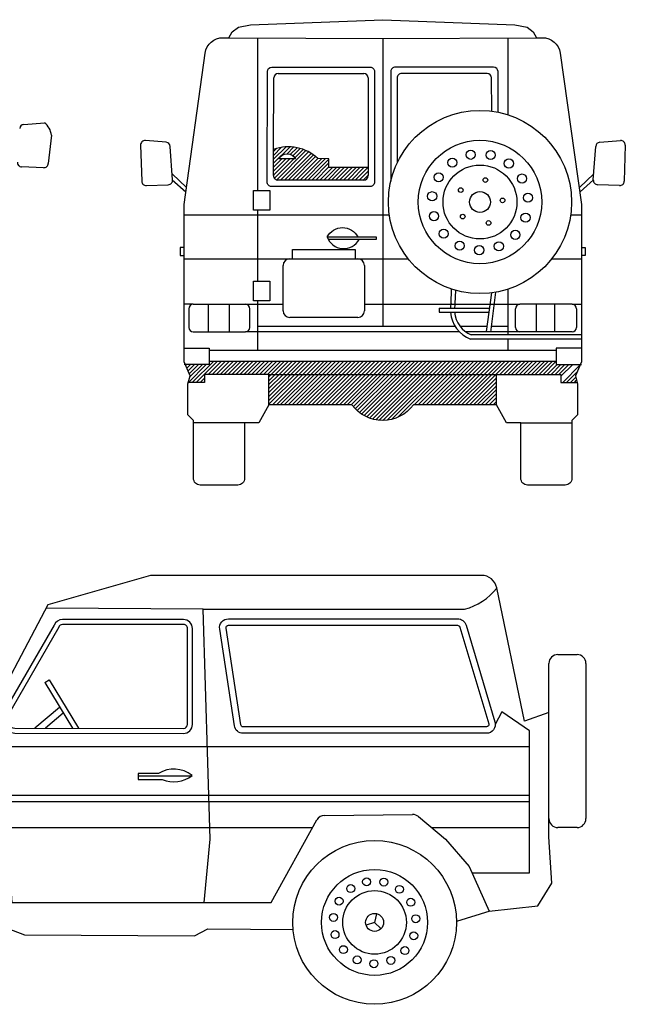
# Model space of a CAD drawing. Extents: x 149 to 250, y -977 to -912.
# Tile 41 of 156: x 217.62 to 220.34, y -970.94 to -966.52. Entities that reach past the tile are written whole.
import ezdxf

# ---------------------------------------------------------------- set-up
doc = ezdxf.new("R2010")
doc.units = 0
doc.header["$MEASUREMENT"] = 0
doc.layers.get('0').update_dxf_attribs({"linetype": 'CONTINUOUS'})
doc.layers.add('MUROS', color=7, linetype='CONTINUOUS')

# ---------------------------------------------------------------- blocks, each defined once
blk = doc.blocks.new('JEEP3')
for centre, radius in [((0.7348, -0.0711), 0.2378), ((3.0748, -0.0711), 0.2378), ((0.6281, 0.0807), 0.0177), ((0.699, 0.111), 0.0177), ((0.7762, 0.1098), 0.0177), ((0.8462, 0.0773), 0.0177), ((2.968, 0.0807), 0.0177), ((3.039, 0.111), 0.0177), ((3.1162, 0.1098), 0.0177), ((3.1862, 0.0773), 0.0177), ((0.7348, -0.0711), 0.1425), ((3.0748, -0.0711), 0.1425), ((0.5755, 0.0242), 0.0177), ((0.897, 0.0192), 0.0177), ((2.9155, 0.0242), 0.0177), ((3.2369, 0.0192), 0.0177), ((0.5506, -0.0489), 0.0177), ((0.7348, -0.0711), 0.0401), ((0.9197, -0.0546), 0.0177), ((2.8905, -0.0489), 0.0177), ((3.0748, -0.0711), 0.0401), ((3.2596, -0.0546), 0.0177), ((0.5574, -0.1257), 0.0177), ((0.9104, -0.1312), 0.0177), ((2.8974, -0.1257), 0.0177), ((3.2504, -0.1312), 0.0177), ((0.595, -0.1932), 0.0177), ((2.9349, -0.1932), 0.0177), ((0.8708, -0.1974), 0.0177), ((3.2108, -0.1974), 0.0177), ((0.6567, -0.2395), 0.0177), ((0.732, -0.2567), 0.0177), ((0.8077, -0.2418), 0.0177), ((2.9967, -0.2395), 0.0177), ((3.0719, -0.2567), 0.0177), ((3.1476, -0.2418), 0.0177)]:
    blk.add_circle(centre, radius)
at = {"layer": 'MUROS'}
for p, q in [((3.8968, 1.1308), (3.9829, 1.1308)), ((3.8568, 0.3943), (3.8568, 1.0908)), ((4.0229, 1.0908), (4.0229, 0.3943)), ((1.5956, 1.0046), (1.6147, 1.0164)), ((1.6616, 0.8932), (1.5503, 0.8006)), ((1.6779, 0.867), (1.5981, 0.8005)), ((3.6452, 0.8732), (3.6163, 0.8172)), ((1.3959, 0.6621), (1.3072, 0.7819)), ((0.3222, 0.5656), (0.31, 0.6961)), ((2.0137, 0.5968), (2.0137, 0.5702)), ((2.105, 0.5968), (2.0137, 0.5968)), ((2.2521, 0.585), (2.0137, 0.585)), ((0.1817, 0.5231), (0.3222, 0.5656)), ((2.0137, 0.5702), (2.1222, 0.5702)), ((0.1817, 0.1894), (0.1817, 0.5231)), ((0.1817, 0.4997), (3.7695, 0.4997)), ((0.1817, 0.4707), (3.7695, 0.4707)), ((2.8502, 0.4091), (3.2454, 0.4128)), ((3.2714, 0.4035), (3.3923, 0.3029)), ((2.6107, 0.0186), (2.8156, 0.3885)), ((3.9829, 0.3543), (3.8968, 0.3543)), ((3.8693, 0.1054), (3.8568, 0.3132)), ((3.3923, 0.3029), (3.4984, 0.1801)), ((0.0835, 0.1894), (0, 0.1476)), ((0.2633, 0), (0.2637, 0.1894)), ((3.4984, 0.1801), (3.5884, -0.0206)), ((0, 0.1476), (0, 0)), ((3.8075, 0.0037), (3.8693, 0.1054)), ((0, 0.0745), (0.2634, 0.074)), ((1.2538, 0.0186), (2.6107, 0.0186)), ((3.5884, -0.0206), (3.8075, 0.0037)), ((0, 0), (0.1328, 0)), ((0.1328, 0), (0.2633, 0)), ((0.1328, 0), (0.3495, -0.1733)), ((0.7439, -0.032), (0.7348, -0.0711)), ((3.0838, -0.032), (3.0748, -0.0711)), ((3.5915, -0.0203), (3.4422, -0.0673)), ((0.7348, -0.0711), (0.6968, -0.0838)), ((0.7348, -0.0711), (0.7636, -0.0991)), ((1.3067, -0.0706), (1.1022, -0.0796)), ((3.0748, -0.0711), (3.0367, -0.0838)), ((3.0748, -0.0711), (3.1035, -0.0991)), ((0.3495, -0.1733), (0.3807, -0.169))]:
    blk.add_line(p, q, dxfattribs=at)
for points in [[(3.8568, 0.871), (3.7474, 0.8312), (3.6229, 1.4301, 0.355392), (3.5544, 1.4858), (2.0695, 1.4858), (1.6095, 1.3531), (1.3072, 0.7819), (0.3833, 0.7111), (0.1851, 0.6706), (0.1277, 0.649), (0.1023, 0.5883), (0.0832, 0.5476), (0.0514, 0.5239), (0.0709, 0.2494), (0.0835, 0.1894), (0.2637, 0.1894), (0.5, 0.4602, -0.216618), (0.5301, 0.4739), (0.9606, 0.4739, -0.26465), (0.995, 0.4543), (1.3067, -0.0706), (1.3703, -0.0753), (1.5041, -0.1275), (2.2675, -0.132), (2.3272, -0.0996), (2.7088, -0.1035)], [(2.3063, 1.3335), (3.4788, 1.3335, 0.157128), (3.6232, 1.4288, -2.847063)]]:
    blk.add_lwpolyline(points, format="xyb", dxfattribs=at)
for points in [[(2.3108, 0.0186), (2.3377, 0.3025), (2.3063, 1.3335), (1.6022, 1.3392)], [(1.6147, 1.0164), (1.7458, 0.8002)], [(1.5956, 1.0046), (1.7193, 0.8003)], [(3.5111, 0.1517), (3.7695, 0.1517), (3.7695, 0.7193), (3.7695, 0.7887), (3.6452, 0.8732)], [(0.3103, 0.586), (1.3548, 0.7176), (3.7695, 0.7176)], [(1.3959, 0.6621), (1.4472, 0.0186)], [(0.1817, 0.3553), (0.4084, 0.3553)], [(1.0538, 0.3553), (2.7972, 0.3553)], [(3.3293, 0.3553), (3.7695, 0.3553)], [(3.8568, 0.3132), (3.8568, 0.3943)]]:
    blk.add_lwpolyline(points, dxfattribs=at)
for points in [[(2.2179, 0.7769, 0.414214), (2.2579, 0.8169), (2.2579, 1.2477, 0.414214), (2.2179, 1.2877), (1.6744, 1.2877, 0.302811), (1.6375, 1.2631), (1.406, 0.8614, 0.535142), (1.4614, 0.7783)], [(2.4854, 0.7772, -0.371746), (2.4458, 0.8113), (2.3799, 1.245, -0.457995), (2.4194, 1.2908), (3.4467, 1.2908, -0.333443), (3.4851, 1.262), (3.6147, 0.8283, -0.499877), (3.5763, 0.7772)], [(2.2179, 0.7994, 0.413936), (2.2354, 0.8169), (2.2354, 1.2477, 0.414214), (2.2179, 1.2652), (1.6744, 1.2652, 0.320806), (1.6578, 1.2534), (1.4263, 0.8515, 0.524431), (1.4614, 0.8008)], [(2.4854, 0.8061, -0.372733), (2.4745, 0.8156), (2.4085, 1.2493, -0.456948), (2.4194, 1.2619), (3.4467, 1.2619, -0.335224), (3.4573, 1.2539), (3.5869, 0.8202, -0.497876), (3.5763, 0.8061)]]:
    blk.add_lwpolyline(points, format="xyb", close=True, dxfattribs=at)
for centre in [(0.7348, -0.0711), (3.0748, -0.0711)]:
    blk.add_circle(centre, 0.3674, dxfattribs=at)
for centre, radius, start, end in [((3.8968, 1.0908), 0.04, 90, 180), ((3.9829, 1.0908), 0.04, 0, 90), ((2.1743, 0.4857), 0.131, 51.3859, 121.9686), ((2.1743, 0.6904), 0.131, 246.5378, 308.6141), ((2.8506, 0.3691), 0.04, 90.5279, 151.0197), ((3.2458, 0.3728), 0.04, 50.2439, 90.5279), ((3.8968, 0.3943), 0.04, 180, 270), ((3.9829, 0.3943), 0.04, 270, 0)]:
    blk.add_arc(centre, radius, start, end, dxfattribs=at)
blk = doc.blocks.new('*X98')
at = {"color": 0}
for p, q in [((0.3407, 0.3584), (0.475, 0.4926)), ((0.3407, 0.376), (0.4573, 0.4926)), ((0.3407, 0.3937), (0.4396, 0.4926)), ((0.3407, 0.4114), (0.4219, 0.4926)), ((0.3407, 0.4291), (0.4042, 0.4926)), ((0.3407, 0.4468), (0.3866, 0.4926)), ((0.3407, 0.4644), (0.3689, 0.4926)), ((0.3407, 0.4821), (0.3512, 0.4926)), ((0.3563, 0.3563), (0.4926, 0.4926)), ((0.374, 0.3563), (0.5103, 0.4926)), ((0.3917, 0.3563), (0.528, 0.4926)), ((0.4093, 0.3563), (0.5457, 0.4926)), ((0.427, 0.3563), (0.5633, 0.4926)), ((0.4447, 0.3563), (0.581, 0.4926)), ((0.4624, 0.3563), (0.5987, 0.4926)), ((0.48, 0.3563), (0.6164, 0.4926)), ((0.4977, 0.3563), (0.6341, 0.4926)), ((0.5154, 0.3563), (0.6517, 0.4926)), ((0.5331, 0.3563), (0.6694, 0.4926)), ((0.5508, 0.3563), (0.6871, 0.4926)), ((0.5684, 0.3563), (0.7048, 0.4926)), ((0.5861, 0.3563), (0.7224, 0.4926)), ((0.6038, 0.3563), (0.7401, 0.4926)), ((0.6215, 0.3563), (0.7578, 0.4926)), ((0.6391, 0.3563), (0.7755, 0.4926)), ((0.6568, 0.3563), (0.7932, 0.4926)), ((0.6745, 0.3563), (0.8108, 0.4926)), ((0.6922, 0.3563), (0.8285, 0.4926)), ((0.7099, 0.3563), (0.8462, 0.4926)), ((0.7194, 0.3481), (0.8639, 0.4926)), ((0.7277, 0.3388), (0.8815, 0.4926)), ((0.7367, 0.3301), (0.8992, 0.4926)), ((0.7463, 0.322), (0.9169, 0.4926)), ((0.7566, 0.3147), (0.9346, 0.4926)), ((0.7676, 0.308), (0.9523, 0.4926)), ((0.7793, 0.302), (0.9699, 0.4926)), ((0.7918, 0.2968), (0.9876, 0.4926)), ((0.8051, 0.2925), (1.0053, 0.4926)), ((0.8195, 0.2891), (1.023, 0.4926)), ((0.835, 0.287), (1.0406, 0.4926)), ((0.8519, 0.2862), (1.0583, 0.4926)), ((0.8707, 0.2874), (1.076, 0.4926)), ((0.8923, 0.2913), (1.0937, 0.4926)), ((0.9191, 0.3004), (1.1114, 0.4926)), ((0.9927, 0.3563), (1.129, 0.4926)), ((1.0104, 0.3563), (1.1467, 0.4926)), ((1.0281, 0.3563), (1.1644, 0.4926)), ((1.0457, 0.3563), (1.1821, 0.4926)), ((1.0634, 0.3563), (1.1997, 0.4926)), ((1.0811, 0.3563), (1.2174, 0.4926)), ((1.0988, 0.3563), (1.2351, 0.4926)), ((1.1164, 0.3563), (1.2528, 0.4926)), ((1.1341, 0.3563), (1.2705, 0.4926)), ((1.1518, 0.3563), (1.2881, 0.4926)), ((1.1695, 0.3563), (1.3058, 0.4926)), ((1.1872, 0.3563), (1.3235, 0.4926)), ((1.2048, 0.3563), (1.3412, 0.4926)), ((1.2225, 0.3563), (1.3588, 0.4926)), ((1.2402, 0.3563), (1.3613, 0.4774)), ((1.2579, 0.3563), (1.3613, 0.4597)), ((1.2755, 0.3563), (1.3613, 0.442)), ((1.2932, 0.3563), (1.3613, 0.4243)), ((1.3109, 0.3563), (1.3613, 0.4067)), ((1.3286, 0.3563), (1.3613, 0.389)), ((1.3463, 0.3563), (1.3613, 0.3713))]:
    blk.add_line(p, q, dxfattribs=at)
blk = doc.blocks.new('*X99')
at = {"color": 0}
for p, q in [((0.3614, 1.4397), (0.4352, 1.5135)), ((0.3614, 1.4575), (0.4174, 1.5134)), ((0.3615, 1.4752), (0.3976, 1.5113)), ((0.3615, 1.4929), (0.3748, 1.5062)), ((0.4218, 1.4824), (0.4515, 1.5122)), ((0.4369, 1.4799), (0.4667, 1.5097)), ((0.4483, 1.4736), (0.4809, 1.5062)), ((0.3613, 1.3866), (0.4341, 1.4594)), ((0.3613, 1.4043), (0.4164, 1.4594)), ((0.3614, 1.422), (0.3988, 1.4594)), ((0.3651, 1.3727), (0.4518, 1.4594)), ((0.3754, 1.3653), (0.5067, 1.4967)), ((0.3922, 1.3644), (0.5185, 1.4908)), ((0.4099, 1.3644), (0.5297, 1.4843)), ((0.4275, 1.3644), (0.5402, 1.4772)), ((0.4452, 1.3644), (0.5502, 1.4694)), ((0.457, 1.4646), (0.4942, 1.5018)), ((0.4629, 1.3644), (0.5595, 1.4611)), ((0.4806, 1.3644), (0.5763, 1.4601)), ((0.4982, 1.3644), (0.5934, 1.4596)), ((0.5159, 1.3644), (0.6101, 1.4587)), ((0.5336, 1.3644), (0.6101, 1.441)), ((0.5513, 1.3644), (0.6101, 1.4233)), ((0.569, 1.3644), (0.6254, 1.4209)), ((0.5866, 1.3644), (0.6431, 1.4209)), ((0.6043, 1.3644), (0.6608, 1.4209)), ((0.622, 1.3644), (0.6784, 1.4209)), ((0.6397, 1.3644), (0.6961, 1.4209)), ((0.6573, 1.3644), (0.7138, 1.4209)), ((0.675, 1.3644), (0.7315, 1.4209)), ((0.6927, 1.3644), (0.7491, 1.4209)), ((0.7104, 1.3644), (0.7668, 1.4209)), ((0.7281, 1.3644), (0.7845, 1.4209)), ((0.7457, 1.3644), (0.7858, 1.4045)), ((0.7634, 1.3644), (0.7858, 1.3868))]:
    blk.add_line(p, q, dxfattribs=at)

msp = doc.modelspace()

# ---------------------------------------------------------------- linework, layer by layer
for p, q in [((218.55706, -966.60098), (219.24723, -966.60497)), ((219.24723, -966.60497), (219.9374, -966.60098)), ((219.24723, -966.60497), (219.24723, -967.89473)), ((218.75781, -967.10218), (218.75862, -966.78141)), ((218.77862, -966.76146), (219.16205, -966.76146)), ((219.18205, -966.78146), (219.18205, -967.18313)), ((217.63713, -966.98991), (217.73014, -966.98213)), ((217.76092, -967.03873), (217.74673, -967.16468)), ((218.16121, -967.08307), (218.16627, -967.24508)), ((218.27587, -967.0703), (218.18287, -967.06252)), ((218.30464, -967.2392), (218.29416, -967.08884)), ((218.75751, -967.21953), (218.75781, -967.10218)), ((220.19219, -967.2392), (220.20267, -967.08884)), ((220.22096, -967.0703), (220.31396, -967.06252)), ((220.33562, -967.08307), (220.33056, -967.24508)), ((217.72596, -967.18404), (217.62752, -967.18018)), ((219.18205, -967.18313), (219.18205, -967.21958)), ((218.36678, -967.27272), (218.30269, -967.21123)), ((220.13005, -967.27272), (220.19414, -967.21123)), ((218.18704, -967.26444), (218.28548, -967.26057)), ((218.30316, -967.2393), (218.36406, -967.29217)), ((219.16205, -967.23958), (218.77751, -967.23958)), ((220.19367, -967.2393), (220.13277, -967.29217)), ((220.30979, -967.26444), (220.21135, -967.26057)), ((218.66801, -967.3746), (218.66801, -967.28692)), ((218.66801, -967.28692), (218.74143, -967.28692)), ((218.74143, -967.28692), (218.74143, -967.3746)), ((218.74143, -967.3746), (218.66801, -967.3746)), ((218.8426, -967.55096), (219.12345, -967.55096)), ((218.8426, -967.59271), (218.8426, -967.55096)), ((219.12345, -967.55096), (219.12345, -967.59271)), ((218.80057, -967.82585), (218.80057, -967.62271)), ((218.83057, -967.59271), (219.13542, -967.59271)), ((219.16542, -967.62271), (219.16542, -967.82585)), ((218.66801, -967.69375), (218.74143, -967.69375)), ((218.66801, -967.78143), (218.66801, -967.69375)), ((218.74143, -967.69375), (218.74143, -967.78143)), ((219.55398, -967.7928), (219.55637, -967.72857)), ((219.57238, -967.79512), (219.57465, -967.73406)), ((218.39763, -967.79695), (218.35602, -967.79695)), ((218.39763, -967.79695), (218.63126, -967.79695)), ((218.46419, -967.79695), (218.46419, -967.92076)), ((218.5587, -967.79695), (218.5587, -967.92076)), ((218.74143, -967.78143), (218.66801, -967.78143)), ((220.09684, -967.79695), (219.8632, -967.79695)), ((219.93576, -967.79695), (219.93576, -967.92076)), ((220.01845, -967.79695), (220.01845, -967.92076)), ((220.09684, -967.79695), (220.13844, -967.79695)), ((218.37763, -967.81695), (218.37763, -967.90076)), ((218.65126, -967.90076), (218.65126, -967.81695)), ((219.50028, -967.81406), (219.50028, -967.83253)), ((219.8432, -967.90076), (219.8432, -967.81695)), ((220.11684, -967.81695), (220.11684, -967.90076)), ((218.68633, -967.89473), (219.57145, -967.89473)), ((219.13542, -967.85585), (218.83057, -967.85585)), ((219.59372, -967.89473), (219.71512, -967.89473)), ((219.73375, -967.89473), (219.80814, -967.89473)), ((218.39763, -967.92076), (218.63126, -967.92076)), ((219.59184, -967.92076), (218.63126, -967.92076)), ((219.8632, -967.92076), (219.6202, -967.92076)), ((220.13844, -967.93448), (219.64485, -967.93448)), ((220.09684, -967.92076), (219.8632, -967.92076)), ((220.13844, -967.95295), (219.64131, -967.95295)), ((218.35602, -967.99362), (218.46857, -967.99362)), ((218.46857, -967.99362), (218.46857, -968.05151)), ((220.13844, -967.99362), (220.02589, -967.99362)), ((220.02589, -967.99362), (220.02589, -968.05151)), ((218.46857, -968.06706), (218.35602, -968.06706)), ((218.36298, -968.07162), (218.36754, -968.06706)), ((218.36835, -968.08393), (218.38521, -968.06706)), ((218.37372, -968.09623), (218.40289, -968.06706)), ((218.37554, -968.14759), (218.45607, -968.06706)), ((218.3791, -968.10854), (218.42057, -968.06706)), ((218.38089, -968.12442), (218.43825, -968.06706)), ((218.39308, -968.14759), (218.48915, -968.05151)), ((218.41075, -968.14759), (218.50683, -968.05151)), ((218.46462, -968.1114), (218.52451, -968.05151)), ((218.46857, -968.05442), (218.47147, -968.05151)), ((218.46857, -968.05151), (218.46857, -968.06706)), ((218.4823, -968.1114), (218.54219, -968.05151)), ((218.49998, -968.1114), (218.55986, -968.05151)), ((218.51766, -968.1114), (218.57754, -968.05151)), ((218.53534, -968.1114), (218.59522, -968.05151)), ((218.55301, -968.1114), (218.6129, -968.05151)), ((218.57069, -968.1114), (218.63057, -968.05151)), ((218.58837, -968.1114), (218.64825, -968.05151)), ((218.60605, -968.1114), (218.66593, -968.05151)), ((218.62372, -968.1114), (218.68361, -968.05151)), ((218.6414, -968.1114), (218.70128, -968.05151)), ((218.65908, -968.1114), (218.71896, -968.05151)), ((218.67676, -968.1114), (218.73664, -968.05151)), ((218.69443, -968.1114), (218.75432, -968.05151)), ((218.71211, -968.1114), (218.77199, -968.05151)), ((218.72979, -968.1114), (218.78967, -968.05151)), ((218.74747, -968.1114), (218.80735, -968.05151)), ((218.76514, -968.1114), (218.82503, -968.05151)), ((218.78282, -968.1114), (218.84271, -968.05151)), ((218.8005, -968.1114), (218.86038, -968.05151)), ((218.81818, -968.1114), (218.87806, -968.05151)), ((218.83586, -968.1114), (218.89574, -968.05151)), ((218.85353, -968.1114), (218.91342, -968.05151)), ((218.87121, -968.1114), (218.93109, -968.05151)), ((218.88889, -968.1114), (218.94877, -968.05151)), ((218.90657, -968.1114), (218.96645, -968.05151)), ((218.92424, -968.1114), (218.98413, -968.05151)), ((218.94192, -968.1114), (219.0018, -968.05151)), ((218.9596, -968.1114), (219.01948, -968.05151)), ((218.97728, -968.1114), (219.03716, -968.05151)), ((218.99495, -968.1114), (219.05484, -968.05151)), ((219.01263, -968.1114), (219.07252, -968.05151)), ((219.03031, -968.1114), (219.09019, -968.05151)), ((219.04799, -968.1114), (219.10787, -968.05151)), ((219.06567, -968.1114), (219.12555, -968.05151)), ((219.08334, -968.1114), (219.14323, -968.05151)), ((219.10102, -968.1114), (219.1609, -968.05151)), ((219.1187, -968.1114), (219.17858, -968.05151)), ((219.13638, -968.1114), (219.19626, -968.05151)), ((219.15405, -968.1114), (219.21394, -968.05151)), ((219.17173, -968.1114), (219.23161, -968.05151)), ((219.18941, -968.1114), (219.24929, -968.05151)), ((219.20709, -968.1114), (219.26697, -968.05151)), ((219.22476, -968.1114), (219.28465, -968.05151)), ((219.24244, -968.1114), (219.30232, -968.05151)), ((219.26012, -968.1114), (219.32, -968.05151)), ((219.2778, -968.1114), (219.33768, -968.05151)), ((219.29547, -968.1114), (219.35536, -968.05151)), ((219.31315, -968.1114), (219.37304, -968.05151)), ((219.33083, -968.1114), (219.39071, -968.05151)), ((219.34851, -968.1114), (219.40839, -968.05151)), ((219.36619, -968.1114), (219.42607, -968.05151)), ((219.38386, -968.1114), (219.44375, -968.05151)), ((219.40154, -968.1114), (219.46142, -968.05151)), ((219.41922, -968.1114), (219.4791, -968.05151)), ((219.4369, -968.1114), (219.49678, -968.05151)), ((219.45457, -968.1114), (219.51446, -968.05151)), ((219.47225, -968.1114), (219.53213, -968.05151)), ((219.48993, -968.1114), (219.54981, -968.05151)), ((219.50761, -968.1114), (219.56749, -968.05151)), ((219.52528, -968.1114), (219.58517, -968.05151)), ((219.54296, -968.1114), (219.60285, -968.05151)), ((219.56064, -968.1114), (219.62052, -968.05151)), ((219.57832, -968.1114), (219.6382, -968.05151)), ((219.596, -968.1114), (219.65588, -968.05151)), ((219.61367, -968.1114), (219.67356, -968.05151)), ((219.63135, -968.1114), (219.69123, -968.05151)), ((219.64903, -968.1114), (219.70891, -968.05151)), ((219.66671, -968.1114), (219.72659, -968.05151)), ((219.68438, -968.1114), (219.74427, -968.05151)), ((219.70206, -968.1114), (219.76194, -968.05151)), ((219.71974, -968.1114), (219.77962, -968.05151)), ((219.73742, -968.1114), (219.7973, -968.05151)), ((219.75509, -968.1114), (219.81498, -968.05151)), ((219.77277, -968.1114), (219.83265, -968.05151)), ((219.79045, -968.1114), (219.85033, -968.05151)), ((219.80813, -968.1114), (219.86801, -968.05151)), ((219.8258, -968.1114), (219.88569, -968.05151)), ((219.84348, -968.1114), (219.90337, -968.05151)), ((219.86116, -968.1114), (219.92104, -968.05151)), ((219.87884, -968.1114), (219.93872, -968.05151)), ((219.89652, -968.1114), (219.9564, -968.05151)), ((219.91419, -968.1114), (219.97408, -968.05151)), ((219.93187, -968.1114), (219.99175, -968.05151)), ((219.94955, -968.1114), (220.00943, -968.05151)), ((219.96723, -968.1114), (220.02589, -968.05273)), ((219.9849, -968.1114), (220.02924, -968.06706)), ((220.00258, -968.1114), (220.04691, -968.06706)), ((220.02026, -968.1114), (220.06459, -968.06706)), ((220.02589, -968.05151), (220.02589, -968.06706)), ((220.02589, -968.06706), (220.13844, -968.06706)), ((220.03794, -968.1114), (220.08227, -968.06706)), ((220.0471, -968.11976), (220.0998, -968.06706)), ((220.05478, -968.14759), (220.13205, -968.07032)), ((218.73694, -968.1114), (218.44736, -968.1114)), ((218.44736, -968.1114), (218.44736, -968.14759)), ((218.73694, -968.1114), (219.75752, -968.1114)), ((218.73694, -968.24773), (218.73694, -968.1114)), ((219.75752, -968.1114), (220.0471, -968.1114)), ((219.75752, -968.24773), (219.75752, -968.1114)), ((220.0471, -968.1114), (220.0471, -968.14759)), ((220.07245, -968.14759), (220.11836, -968.10169)), ((218.44736, -968.14759), (218.37257, -968.14759)), ((218.37386, -968.14913), (218.3754, -968.14759)), ((218.42843, -968.14759), (218.44736, -968.12866)), ((218.44611, -968.14759), (218.44736, -968.14634)), ((220.0471, -968.14759), (220.12189, -968.14759)), ((220.09013, -968.14759), (220.11351, -968.12421)), ((220.10781, -968.14759), (220.11743, -968.13797)), ((218.62739, -968.32936), (218.39851, -968.32936)), ((219.86708, -968.32936), (220.09595, -968.32936))]:
    msp.add_line(p, q)
for points in [[(218.35602, -968.05568), (218.35602, -967.34954), (218.45122, -966.66973, -0.3756737), (218.53091, -966.60083), (218.55706, -966.60098), (218.57208, -966.57492), (218.5998, -966.55376), (218.65429, -966.5425), (219.24723, -966.52013), (219.84017, -966.5425), (219.89466, -966.55376), (219.92238, -966.57492), (219.9374, -966.60098), (219.96355, -966.60083, -0.3756737), (220.04324, -966.66973), (220.13844, -967.34954), (220.13844, -968.05568), (220.11154, -968.11729), (220.12189, -968.15367), (220.12189, -968.29334), (220.09595, -968.31871), (220.09595, -968.57769, -0.4142136), (220.06595, -968.60769), (219.89708, -968.60769, -0.4142136), (219.86708, -968.57769), (219.86708, -968.32936), (219.80281, -968.32936), (219.75752, -968.24773), (219.53008, -968.24773), (219.3852, -968.24773, -0.508034), (219.10926, -968.24773), (218.96439, -968.24773), (218.73694, -968.24773), (218.69166, -968.32936), (218.62739, -968.32936), (218.62739, -968.57769, -0.4142136), (218.59739, -968.60769), (218.42851, -968.60769, -0.4142136), (218.39851, -968.57769), (218.39851, -968.31871), (218.37257, -968.29334), (218.37257, -968.15367), (218.38292, -968.11729)], [(218.74985, -966.73262), (219.1909, -966.73262, -0.4142136), (219.2109, -966.75262), (219.2109, -967.24843, -0.4142136), (219.1909, -967.26843), (218.74859, -967.26843, -0.4149564), (218.72859, -967.24838), (218.72985, -966.75257, -0.4134711)]]:
    msp.add_lwpolyline(points, format="xyb", close=True)
for points in [[(218.68633, -966.60173), (218.68633, -967.28692)], [(219.80814, -966.60173), (219.80814, -966.94664)], [(218.35602, -967.39591), (219.27704, -967.39591)], [(218.68633, -967.37457), (218.68633, -967.69375)], [(220.09032, -967.39591), (220.13844, -967.39591)], [(218.99835, -967.49439), (219.218, -967.49439), (219.218, -967.50613), (219.00373, -967.50613)], [(218.35602, -967.5414), (218.33913, -967.5414), (218.33913, -967.5778), (218.35602, -967.5778)], [(220.13844, -967.5414), (220.15533, -967.5414), (220.15533, -967.5778), (220.13844, -967.5778)], [(218.35602, -967.59271), (218.83057, -967.59271)], [(219.13542, -967.59271), (219.36141, -967.59271)], [(220.00595, -967.59271), (220.13844, -967.59271)], [(219.73482, -967.7456), (219.7119, -967.91914)], [(219.75383, -967.74276), (219.73021, -967.92156)], [(219.80814, -967.72949), (219.80814, -967.93448)], [(218.63126, -967.79695), (218.80057, -967.79695)], [(218.68633, -967.78143), (218.68633, -968.00206)], [(219.16542, -967.79695), (219.8632, -967.79695)], [(219.50028, -967.81406), (219.72578, -967.81406)], [(219.50028, -967.83253), (219.72334, -967.83253)], [(219.80814, -967.95295), (219.80814, -968.00206)], [(218.46857, -968.00206), (220.02589, -968.00206)], [(218.46857, -968.05151), (220.02589, -968.05151)]]:
    msp.add_lwpolyline(points)
for points in [[(219.74461, -966.73262), (219.30356, -966.73262, 0.4142136), (219.28356, -966.75262), (219.28356, -967.24527, 0.4142136)], [(219.76508, -966.93548), (219.76461, -966.75257, 0.4134711), (219.74461, -966.73262)], [(219.71584, -966.76146), (219.33241, -966.76146, 0.4142136), (219.31241, -966.78146), (219.31241, -967.16239, 0.4142136)], [(219.73622, -966.93071), (219.73584, -966.78141, 0.4134711), (219.71584, -966.76146)], [(219.18205, -967.18313), (219.00639, -967.18313), (219.00639, -967.14497), (218.95625, -967.14336, 0.2865901), (218.75781, -967.10218, -1.7581118)], [(218.85645, -967.14462), (218.78101, -967.14462, -0.6103662), (218.85645, -967.14462, -0.2419535)], [(218.99835, -967.49439, -0.6032381), (219.13588, -967.49439, -2.228773)], [(218.99835, -967.49439, 0.6562824), (219.14118, -967.50613, -3.9894194)]]:
    msp.add_lwpolyline(points, format="xyb")
for centre, radius in [((219.68368, -967.33807), 0.41073), ((219.68368, -967.33807), 0.27689), ((219.55937, -967.16129), 0.02063), ((219.64202, -967.12601), 0.02063), ((219.73187, -967.1274), 0.02063), ((219.81339, -967.16521), 0.02063), ((219.68368, -967.33807), 0.16587), ((219.49821, -967.22713), 0.02063), ((219.70789, -967.23938), 0.01043), ((219.87248, -967.23292), 0.02063), ((219.5973, -967.28455), 0.01043), ((219.46913, -967.31216), 0.02063), ((219.68368, -967.33807), 0.04671), ((219.78501, -967.33059), 0.01043), ((219.89893, -967.3188), 0.02063), ((219.47714, -967.40166), 0.02063), ((219.60609, -967.40367), 0.01043), ((219.88815, -967.40801), 0.02063), ((219.7221, -967.43213), 0.01043), ((219.52086, -967.48017), 0.02063), ((219.84202, -967.48513), 0.02063), ((219.59274, -967.53411), 0.02063), ((219.68034, -967.55415), 0.02063), ((219.76852, -967.53682), 0.02063)]:
    msp.add_circle(centre, radius)
for centre, radius, start, end in [((218.77862, -966.78146), 0.02, 90, 179.85472), ((219.16205, -966.78146), 0.02, 0, 90), ((217.6388, -967.00984), 0.02, 94.78132, 176.01034), ((217.68033, -967.04588), 0.0809, 5.07059, 52.00373), ((218.1812, -967.08245), 0.02, 85.21868, 181.78828), ((218.27421, -967.09023), 0.02, 3.98966, 85.21868), ((220.22262, -967.09023), 0.02, 94.78132, 176.01034), ((220.31563, -967.08245), 0.02, 358.21172, 94.78132), ((217.62831, -967.1602), 0.02, 176.01034, 267.75171), ((217.72674, -967.16406), 0.02, 267.75171, 358.21172), ((218.77751, -967.21958), 0.02, 179.85472, 270), ((219.16205, -967.21958), 0.02, 270, 0), ((218.18626, -967.24445), 0.02, 181.78828, 272.24829), ((218.28469, -967.24059), 0.02, 272.24829, 3.98966), ((220.21214, -967.24059), 0.02, 176.01034, 267.75171), ((220.31057, -967.24445), 0.02, 267.75171, 358.21172), ((218.83057, -967.62271), 0.03, 90, 180), ((219.13542, -967.62271), 0.03, 0, 90), ((218.39763, -967.81695), 0.02, 90, 180), ((218.63126, -967.81695), 0.02, 0, 90), ((219.69152, -967.82168), 0.14054, 168.14298, 176.89173), ((219.69152, -967.82168), 0.12207, 167.43122, 176.42085), ((219.8632, -967.81695), 0.02, 90, 180), ((220.09684, -967.81695), 0.02, 0, 90), ((218.83057, -967.82585), 0.03, 180, 270), ((219.13542, -967.82585), 0.03, 270, 0), ((219.69152, -967.82168), 0.14054, 184.42768, 249.06702), ((219.69152, -967.82168), 0.12207, 185.09929, 247.51991), ((218.39763, -967.90076), 0.02, 180, 270), ((218.63126, -967.90076), 0.02, 270, 0), ((219.8632, -967.90076), 0.02, 180, 270), ((220.09684, -967.90076), 0.02, 270, 0)]:
    msp.add_arc(centre, radius, start, end)

# ---------------------------------------------------------------- block references
for name, p in [('*X99', (218.39625, -968.60403)), ('*X98', (218.39625, -968.60403)), ('JEEP3', (216.13612, -970.49879))]:
    msp.add_blockref(name, p)

doc.saveas('drawing.dxf')
